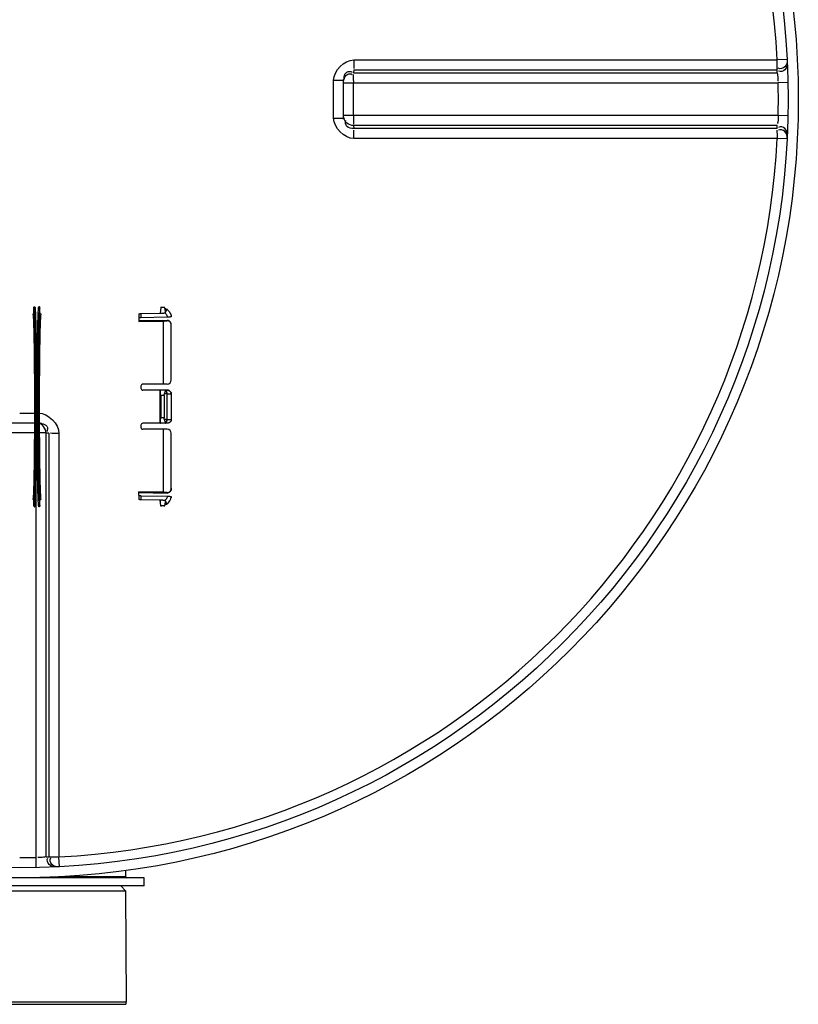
# Model space of a CAD drawing. Header units: millimetres. Extents: x 0 to 297, y 0 to 210.
# Tile 62 of 256: x 146.85 to 149.55, y 89 to 92.41. Entities that reach past the tile are written whole.
import ezdxf

# ---------------------------------------------------------------- set-up
doc = ezdxf.new("R2010")
doc.units = ezdxf.units.MM
doc.header["$LTSCALE"] = 16.335
doc.layers.get('0').update_dxf_attribs({"linetype": 'CONTINUOUS'})
for name, color, linetype in [('01_GLOBAL', 7, 'CONTINUOUS'), ('AXES_REF', 7, 'CONTINUOUS'), ('INTFCLR_144815', 7, 'CONTINUOUS')]:
    doc.layers.add(name, color=color, linetype=linetype)

msp = doc.modelspace()

# ---------------------------------------------------------------- linework, layer by layer
at = {"color": 9, "linetype": 'Continuous'}
for p, q in [((148.0114, 92.2704), (149.4772, 92.2704)), ((149.5112, 92.2722), (149.4772, 92.2704)), ((148.011, 92.2356), (148.0101, 92.2258)), ((148.0101, 92.2258), (149.4769, 92.2258)), ((148.011, 92.2356), (149.4764, 92.2356)), ((147.9413, 92.1998), (147.976, 92.1998)), ((147.9413, 92.0691), (147.9413, 92.1998)), ((147.976, 92.1911), (149.4801, 92.1911)), ((148.0098, 92.0779), (148.0098, 92.1911)), ((149.5142, 92.1918), (149.4801, 92.1911)), ((149.4801, 92.0779), (147.976, 92.0779)), ((149.5142, 92.0771), (149.4801, 92.0779)), ((147.9413, 92.0691), (147.976, 92.0691)), ((148.0101, 92.0431), (148.011, 92.0333)), ((149.4769, 92.0431), (148.0101, 92.0431)), ((149.4764, 92.0333), (148.011, 92.0333)), ((149.4772, 91.9985), (148.0114, 91.9985)), ((149.5112, 91.9968), (149.4772, 91.9985)), ((146.8548, 91.0479), (146.9202, 91.0479)), ((146.9202, 91.0479), (146.9202, 91.0133)), ((146.9114, 89.5092), (146.9114, 91.0133)), ((146.9114, 90.9795), (146.7982, 90.9795)), ((146.9461, 89.5124), (146.9461, 90.9791)), ((146.956, 90.9783), (146.9461, 90.9791)), ((146.956, 90.9783), (146.956, 89.5129)), ((146.9907, 90.9779), (146.9907, 89.5121)), ((146.9122, 89.4751), (146.9114, 89.5092)), ((146.9925, 89.478), (146.9907, 89.5121)), ((147.2223, 89.443), (146.9896, 89.443))]:
    msp.add_line(p, q, dxfattribs=at)
at = {"color": 7, "linetype": 'Continuous'}
for p, q in [((147.976, 92.1998), (147.9761, 92.203)), ((147.976, 92.0691), (147.976, 92.1998)), ((147.9761, 92.0659), (147.976, 92.0691)), ((146.9202, 91.0133), (146.7894, 91.0133)), ((146.9202, 91.0133), (146.9233, 91.0132)), ((147.2223, 89.443), (147.2223, 89.4646)), ((147.2853, 89.4395), (146.4243, 89.4395)), ((147.2853, 89.4115), (147.2853, 89.4395)), ((147.2853, 89.4115), (146.4243, 89.4115)), ((147.2223, 89.394), (146.4873, 89.394)), ((147.2223, 89.394), (147.2048, 89.4115)), ((147.2241, 89.009), (147.2223, 89.394)), ((147.2241, 89.009), (146.4856, 89.009))]:
    msp.add_line(p, q, dxfattribs=at)
msp.add_circle((146.8548, 92.1345), 2.66, dxfattribs=at)
at = {"color": 9, "linetype": 'Continuous'}
for centre, radius, start, end in [((146.8548, 92.1345), 2.6259, 2.9675, 87.0325), ((146.855, 92.0997), 2.6249, 2.7532, 2.9681), ((148.0244, 92.199), 0.0484, 170.4308, 175.2438), ((148.0214, 92.189), 0.0464, 160.6378, 166.2592), ((148.0282, 92.1984), 0.0523, 166.5767, 170.4711), ((148.0202, 92.1895), 0.0451, 154.861, 160.6753), ((151.4479, 92.1908), 3.4381, 179.8698, 179.9962), ((146.8563, 92.1345), 2.6244, 358.7642, 1.2358), ((151.4536, 92.0781), 3.4438, 180.0039, 180.1321), ((146.855, 92.1692), 2.6249, 357.0319, 357.2468), ((146.8548, 92.1345), 2.6259, 272.9675, 357.0325), ((146.9193, 90.9649), 0.0484, 80.4308, 85.2438), ((146.9187, 90.961), 0.0523, 76.5767, 80.4711), ((146.9239, 89.7967), 1.1828, 90.2015, 90.435), ((146.8201, 92.1337), 2.6244, 272.7532, 272.9681)]:
    msp.add_arc(centre, radius, start, end, dxfattribs=at)
at = {"color": 7, "linetype": 'Continuous'}
msp.add_arc((147.2258, 89.443), 0.0035, 180, 270, dxfattribs=at)
at = {"color": 9, "linetype": 'Continuous'}
for points in [[(147.9413, 92.1998), (147.9414, 92.233), (147.9782, 92.2704), (148.0114, 92.2704)], [(148.0114, 91.9985), (147.9782, 91.9985), (147.9413, 92.036), (147.9413, 92.0691)], [(148.0101, 92.0431), (147.9964, 92.0431), (147.9739, 92.057), (147.9789, 92.0698)], [(146.9202, 91.0479), (146.9533, 91.0479), (146.9907, 91.011), (146.9907, 90.9779)], [(146.9461, 90.9791), (146.9461, 90.9928), (146.9322, 91.0154), (146.9195, 91.0104)], [(146.9114, 89.5092), (146.8925, 89.5088), (146.8737, 89.5084), (146.8548, 89.5089)]]:
    msp.add_open_spline(points, degree=3, dxfattribs=at)
for points, knots in [([(148.0114, 92.2704), (148.0114, 92.2626), (148.0117, 92.2607), (148.0111, 92.2393), (148.011, 92.2412)], [0, 0, 0, 0, 0.80408, 1, 1, 1, 1]), ([(149.4764, 92.2356), (149.4771, 92.239), (149.4768, 92.2495), (149.4772, 92.2599), (149.4771, 92.2669)], [0, 0, 0, 0, 0.325359, 1, 1, 1, 1]), ([(149.5112, 92.2722), (149.5117, 92.2631), (149.5093, 92.2441), (149.487, 92.2375), (149.4806, 92.2418)], [0, 0, 0, 0, 0.541371, 1, 1, 1, 1]), ([(149.5117, 92.2622), (149.5122, 92.2532), (149.5097, 92.2343), (149.4875, 92.2276), (149.4811, 92.2319)], [0, 0, 0, 0, 0.541188, 1, 1, 1, 1]), ([(147.9773, 92.2105), (147.9789, 92.2171), (147.983, 92.232), (148.0002, 92.2313), (148.0051, 92.2277)], [0, 0, 0, 0, 0.526549, 1, 1, 1, 1]), ([(147.9794, 92.2087), (147.9818, 92.2137), (147.9882, 92.2244), (148.0017, 92.2229), (148.0061, 92.2199)], [0, 0, 0, 0, 0.513072, 1, 1, 1, 1]), ([(148.0098, 92.1987), (148.0098, 92.2049), (148.0093, 92.2059), (148.0101, 92.2213), (148.0101, 92.2203)], [0, 0, 0, 0, 0.865557, 1, 1, 1, 1]), ([(149.4769, 92.2258), (149.4777, 92.223), (149.4788, 92.2134), (149.4793, 92.2038), (149.4793, 92.1971)], [0, 0, 0, 0, 0.303685, 1, 1, 1, 1]), ([(149.4801, 92.0779), (149.4798, 92.0702), (149.4807, 92.0685), (149.4776, 92.049), (149.4776, 92.0505)], [0, 0, 0, 0, 0.833231, 1, 1, 1, 1]), ([(148.011, 92.0333), (148.0028, 92.0333), (147.9855, 92.0342), (147.9803, 92.0547), (147.9842, 92.0602)], [0, 0, 0, 0, 0.54721, 1, 1, 1, 1]), ([(148.0098, 92.0702), (148.0098, 92.0639), (148.0093, 92.063), (148.0101, 92.0477), (148.0101, 92.0486)], [0, 0, 0, 0, 0.8666, 1, 1, 1, 1]), ([(148.0114, 91.9985), (148.0114, 92.0063), (148.0117, 92.0083), (148.0111, 92.0296), (148.011, 92.0277)], [0, 0, 0, 0, 0.804078, 1, 1, 1, 1]), ([(149.4772, 91.9985), (149.4772, 92.0063), (149.4779, 92.0083), (149.4766, 92.0296), (149.4765, 92.0277)], [0, 0, 0, 0, 0.803532, 1, 1, 1, 1]), ([(149.5112, 91.9968), (149.5117, 92.0058), (149.5093, 92.0248), (149.487, 92.0314), (149.4807, 92.0271)], [0, 0, 0, 0, 0.541905, 1, 1, 1, 1]), ([(149.5117, 92.0067), (149.5122, 92.0158), (149.5097, 92.0347), (149.4875, 92.0413), (149.4811, 92.037)], [0, 0, 0, 0, 0.541188, 1, 1, 1, 1]), ([(146.9309, 91.0119), (146.9375, 91.0104), (146.9524, 91.0063), (146.9516, 90.9891), (146.948, 90.9842)], [0, 0, 0, 0, 0.526549, 1, 1, 1, 1]), ([(146.9461, 90.9791), (146.9433, 90.9794), (146.9345, 90.9793), (146.9257, 90.9795), (146.9197, 90.9794)], [0, 0, 0, 0, 0.323299, 1, 1, 1, 1]), ([(146.9907, 90.9779), (146.9829, 90.9779), (146.981, 90.9776), (146.9597, 90.9782), (146.9616, 90.9782)], [0, 0, 0, 0, 0.80408, 1, 1, 1, 1]), ([(146.9461, 89.5124), (146.9433, 89.5115), (146.9337, 89.5104), (146.9241, 89.5099), (146.9174, 89.51)], [0, 0, 0, 0, 0.303685, 1, 1, 1, 1]), ([(146.9825, 89.4775), (146.9735, 89.4771), (146.9546, 89.4796), (146.948, 89.5018), (146.9523, 89.5082)], [0, 0, 0, 0, 0.541188, 1, 1, 1, 1]), ([(146.956, 89.5129), (146.9593, 89.5122), (146.9698, 89.5125), (146.9802, 89.5121), (146.9873, 89.5122)], [0, 0, 0, 0, 0.325359, 1, 1, 1, 1]), ([(146.9925, 89.478), (146.9835, 89.4776), (146.9645, 89.4799), (146.9579, 89.5023), (146.9622, 89.5086)], [0, 0, 0, 0, 0.541905, 1, 1, 1, 1])]:
    msp.add_open_spline(points, degree=3, knots=knots, dxfattribs=at)
at = {"layer": '01_GLOBAL', "color": 7, "linetype": 'Continuous'}
msp.add_circle((146.8548, 92.1345), 2.695, dxfattribs=at)
at = {"layer": 'AXES_REF', "color": 7, "linetype": 'Continuous'}
for p in [(147.2223, 89.009), (146.4873, 89.002)]:
    msp.add_line(p, (147.2223, 89.002), dxfattribs=at)
at = {"layer": 'INTFCLR_144815', "color": 6, "linetype": 'Continuous'}
for p, q in [((146.9036, 91.3944), (146.9036, 91.4129)), ((146.9246, 91.3949), (146.9246, 91.4129)), ((147.3428, 91.4139), (147.3415, 91.3936)), ((147.3415, 91.3986), (147.3415, 91.3936)), ((147.3428, 91.4161), (147.3428, 91.4139)), ((147.3547, 91.4161), (147.3547, 91.4139)), ((147.2676, 91.3767), (147.2676, 91.3649)), ((147.2676, 91.3671), (147.3653, 91.369)), ((147.3653, 91.369), (147.2676, 91.3671)), ((147.2676, 91.3649), (147.3516, 91.3666)), ((147.2746, 91.3924), (147.3415, 91.3936)), ((147.3658, 91.3798), (147.2746, 91.3782)), ((147.3516, 91.3666), (147.3516, 91.1484)), ((147.3796, 91.3853), (147.3796, 91.3823)), ((147.3796, 91.1624), (147.3796, 91.3524)), ((147.2746, 91.1414), (147.2746, 91.1344)), ((147.3656, 91.1484), (147.2816, 91.1484)), ((147.3582, 91.1274), (147.2816, 91.1274)), ((147.3415, 91.0133), (147.3415, 91.1273)), ((147.3601, 91.1273), (147.3415, 91.1273)), ((147.3582, 91.1274), (147.3595, 91.1274)), ((147.3601, 91.1273), (147.3588, 91.1274)), ((147.3596, 91.1268), (147.3596, 91.1267)), ((147.3596, 91.1265), (147.3596, 91.1264)), ((147.3428, 91.1086), (147.3428, 91.0319)), ((147.3547, 91.1087), (147.3547, 91.0319)), ((147.3796, 91.1137), (147.3796, 91.0269)), ((147.2746, 91.0061), (147.2746, 90.9991)), ((147.3582, 91.0131), (147.2816, 91.0131)), ((147.3656, 90.9921), (147.2816, 90.9921)), ((147.3601, 91.0132), (147.3415, 91.0133)), ((147.3516, 90.9921), (147.3516, 90.774)), ((147.3582, 91.0131), (147.3595, 91.0132)), ((147.3601, 91.0132), (147.3588, 91.0131)), ((147.3596, 91.0141), (147.3596, 91.014)), ((147.3596, 91.0138), (147.3597, 91.0136)), ((147.3796, 90.7881), (147.3796, 90.9781)), ((147.2676, 90.7638), (147.2676, 90.7756)), ((147.3516, 90.774), (147.2676, 90.7756)), ((147.3653, 90.7715), (147.2676, 90.7734)), ((147.2676, 90.7734), (147.3653, 90.7715)), ((147.2746, 90.7623), (147.3658, 90.7607)), ((147.3415, 90.7469), (147.2746, 90.7481)), ((147.3415, 90.7469), (147.3415, 90.7419)), ((147.3428, 90.7266), (147.3415, 90.7469)), ((147.3796, 90.7583), (147.3796, 90.7553)), ((146.9036, 90.7276), (146.9036, 90.7461)), ((146.9246, 90.7276), (146.9246, 90.7456)), ((147.3428, 90.7266), (147.3428, 90.7245)), ((147.3547, 90.7266), (147.3547, 90.7245))]:
    msp.add_line(p, q, dxfattribs=at)
at = {"layer": 'INTFCLR_144815', "color": 9, "linetype": 'Continuous'}
for p, q in [((147.3547, 91.4139), (147.3428, 91.4139)), ((147.356, 91.4123), (147.3645, 91.4065)), ((147.3645, 91.4065), (147.359, 91.3985)), ((147.3645, 91.4094), (147.3645, 91.4065)), ((147.2676, 91.391), (147.2676, 91.3767)), ((147.2746, 91.3924), (147.2746, 91.3782)), ((147.3653, 91.369), (147.3653, 91.3675)), ((147.3796, 91.353), (147.3796, 91.3524)), ((147.3658, 91.1274), (147.3582, 91.1274)), ((147.3547, 91.1087), (147.3428, 91.1086)), ((147.3645, 91.1149), (147.3561, 91.1149)), ((147.3645, 91.1149), (147.3645, 91.0256)), ((146.9093, 91.0703), (146.9058, 91.0703)), ((146.9131, 91.0703), (146.9096, 91.0703)), ((147.3547, 91.0319), (147.3428, 91.0319)), ((147.3645, 91.0256), (147.3561, 91.0256)), ((147.3658, 91.0131), (147.3582, 91.0131)), ((147.3796, 90.7881), (147.3796, 90.7876)), ((147.2676, 90.7638), (147.2676, 90.7495)), ((147.2746, 90.7623), (147.2746, 90.7481)), ((147.3653, 90.7731), (147.3653, 90.7715)), ((147.3547, 90.7266), (147.3428, 90.7266)), ((147.3645, 90.734), (147.356, 90.7283)), ((147.359, 90.7421), (147.3645, 90.734)), ((147.3645, 90.7311), (147.3645, 90.734))]:
    msp.add_line(p, q, dxfattribs=at)
at = {"layer": 'INTFCLR_144815', "color": 6, "linetype": 'Continuous'}
for points in [[(147.3596, 91.1265), (147.3596, 91.1266), (147.3596, 91.1267), (147.3597, 91.1269)], [(147.3597, 91.127), (147.3597, 91.1271), (147.3597, 91.1271), (147.3597, 91.1271), (147.3597, 91.1272), (147.3598, 91.1272), (147.3598, 91.1272), (147.3598, 91.1272), (147.3598, 91.1273), (147.3598, 91.1273), (147.3599, 91.1273), (147.3599, 91.1273), (147.3599, 91.1273), (147.36, 91.1273), (147.36, 91.1273), (147.3601, 91.1273)], [(147.3597, 91.127), (147.3597, 91.127), (147.3597, 91.1269)], [(147.3596, 91.0138), (147.3596, 91.0139), (147.3596, 91.0139), (147.3596, 91.014)], [(147.3597, 91.0136), (147.3597, 91.0136), (147.3597, 91.0135)], [(147.3601, 91.0132), (147.36, 91.0132), (147.36, 91.0132), (147.3599, 91.0132), (147.3599, 91.0132), (147.3599, 91.0132), (147.3598, 91.0133), (147.3598, 91.0133), (147.3598, 91.0133), (147.3598, 91.0133), (147.3598, 91.0133), (147.3597, 91.0134), (147.3597, 91.0134), (147.3597, 91.0134), (147.3597, 91.0135), (147.3597, 91.0135)]]:
    msp.add_lwpolyline(points, dxfattribs=at)
for centre, radius, start, end in [((146.9281, 91.3949), 0.0035, 180.0385, 270.9713), ((147.1474, 94.5228), 3.1629, 273.7011, 273.9506), ((147.1547, 94.4149), 3.0547, 273.6967, 273.955), ((147.3656, 91.1624), 0.014, 270, 360), ((147.2816, 91.1414), 0.007, 90, 180), ((147.2816, 91.1344), 0.007, 180, 270), ((147.2816, 91.0061), 0.007, 90, 180), ((147.2816, 90.9991), 0.007, 180, 270), ((147.3656, 90.9781), 0.014, 0, 90), ((146.9281, 90.7456), 0.0035, 89.027, 179.9632), ((147.1474, 87.6177), 3.1628, 86.0494, 86.2989), ((147.1547, 87.7256), 3.0547, 86.045, 86.3033)]:
    msp.add_arc(centre, radius, start, end, dxfattribs=at)
at = {"layer": 'INTFCLR_144815', "color": 9, "linetype": 'Continuous'}
msp.add_arc((147.3449, 90.7631), 0.0351, 304.0767, 352.0917, dxfattribs=at)
at = {"layer": 'INTFCLR_144815', "color": 6, "linetype": 'Continuous'}
for points, knots in [([(146.9036, 91.3944), (146.9036, 91.394), (146.9035, 91.3933), (146.9029, 91.3922), (146.9018, 91.3912), (146.9007, 91.3909), (146.9002, 91.3909)], [0, 0, 0, 0, 0.196479, 0.405658, 0.697597, 1, 1, 1, 1]), ([(146.9036, 91.4129), (146.9036, 91.4133), (146.9037, 91.414), (146.9042, 91.4151), (146.9053, 91.4161), (146.9064, 91.4164), (146.9071, 91.4164)], [0, 0, 0, 0, 0.198197, 0.394348, 0.626319, 1, 1, 1, 1]), ([(146.9246, 91.4129), (146.9246, 91.4133), (146.9245, 91.414), (146.924, 91.4151), (146.9229, 91.4161), (146.9218, 91.4164), (146.9211, 91.4164)], [0, 0, 0, 0, 0.198526, 0.394909, 0.626594, 1, 1, 1, 1]), ([(147.3415, 91.3936), (147.3422, 91.3937), (147.3436, 91.3938), (147.3458, 91.394), (147.3482, 91.3942), (147.3509, 91.3944), (147.3539, 91.3945), (147.356, 91.3946), (147.3571, 91.3947)], [0, 0, 0, 0, 0.12978, 0.268229, 0.420246, 0.591663, 0.784149, 1, 1, 1, 1]), ([(147.356, 91.4123), (147.3565, 91.4118), (147.3572, 91.4109), (147.3578, 91.4094), (147.3582, 91.4082), (147.3585, 91.4068), (147.3587, 91.4053), (147.3589, 91.4037), (147.359, 91.402), (147.3591, 91.4002), (147.3591, 91.399), (147.359, 91.3985)], [0, 0, 0, 0, 0.14708, 0.229403, 0.318962, 0.416274, 0.521602, 0.634277, 0.75369, 0.877505, 1, 1, 1, 1]), ([(147.359, 91.3985), (147.3591, 91.399), (147.3591, 91.4002), (147.359, 91.4019), (147.3589, 91.4036), (147.3588, 91.4053), (147.3585, 91.4068), (147.3582, 91.4082), (147.3578, 91.4094), (147.3572, 91.4108), (147.3566, 91.4118), (147.356, 91.4123)], [0, 0, 0, 0, 0.118967, 0.241785, 0.360938, 0.474219, 0.580337, 0.678619, 0.769065, 0.8518, 1, 1, 1, 1]), ([(147.359, 91.3985), (147.359, 91.3981), (147.3589, 91.3972), (147.3588, 91.3957), (147.3578, 91.3947), (147.3571, 91.3947)], [0, 0, 0, 0, 0.259558, 0.564233, 1, 1, 1, 1]), ([(147.3571, 91.3947), (147.3575, 91.3947), (147.3584, 91.395), (147.3589, 91.3966), (147.359, 91.3977), (147.359, 91.3985)], [0, 0, 0, 0, 0.240892, 0.538588, 1, 1, 1, 1]), ([(147.2676, 91.391), (147.2676, 91.3914), (147.2686, 91.3917), (147.2697, 91.392), (147.2712, 91.3922), (147.2728, 91.3924), (147.274, 91.3924), (147.2746, 91.3924)], [0, 0, 0, 0, 0.162204, 0.321152, 0.52262, 0.754069, 1, 1, 1, 1]), ([(147.2746, 91.3782), (147.274, 91.3782), (147.2728, 91.3781), (147.2712, 91.378), (147.2697, 91.3778), (147.2686, 91.3775), (147.2676, 91.3771), (147.2676, 91.3767)], [0, 0, 0, 0, 0.245523, 0.476015, 0.676786, 0.835535, 1, 1, 1, 1]), ([(147.3796, 91.353), (147.3796, 91.3534), (147.3796, 91.3543), (147.3794, 91.3556), (147.3792, 91.357), (147.3788, 91.3584), (147.3782, 91.3599), (147.3776, 91.3612), (147.3767, 91.3627), (147.3756, 91.3641), (147.3745, 91.3653), (147.3732, 91.3664), (147.3719, 91.3673), (147.3703, 91.3681), (147.3687, 91.3686), (147.3671, 91.369), (147.366, 91.369), (147.3653, 91.369)], [0, 0, 0, 0, 0.060584, 0.113906, 0.160978, 0.242612, 0.287197, 0.367079, 0.430508, 0.498674, 0.586845, 0.632513, 0.714984, 0.789719, 0.858372, 0.920477, 1, 1, 1, 1]), ([(147.3796, 91.3524), (147.3796, 91.3528), (147.3796, 91.3537), (147.3794, 91.355), (147.3792, 91.3563), (147.3789, 91.3575), (147.3785, 91.3585), (147.3779, 91.3598), (147.3772, 91.3612), (147.3762, 91.3626), (147.3752, 91.3636), (147.3742, 91.3646), (147.3732, 91.3654), (147.372, 91.366), (147.371, 91.3665), (147.3699, 91.3669), (147.3689, 91.3672), (147.3673, 91.3675), (147.3661, 91.3675), (147.3653, 91.3675)], [0, 0, 0, 0, 0.0574, 0.113935, 0.168768, 0.221256, 0.27098, 0.317679, 0.401399, 0.472708, 0.533192, 0.584766, 0.649764, 0.704604, 0.753576, 0.800044, 0.846923, 0.897439, 1, 1, 1, 1]), ([(147.3796, 91.3823), (147.3796, 91.3817), (147.3781, 91.3813), (147.3765, 91.3808), (147.3747, 91.3805), (147.3731, 91.3803), (147.3718, 91.3802), (147.3703, 91.38), (147.3689, 91.3799), (147.3673, 91.3799), (147.3663, 91.3798), (147.3658, 91.3798)], [0, 0, 0, 0, 0.116414, 0.23685, 0.393417, 0.482971, 0.578652, 0.679418, 0.784012, 0.891264, 1, 1, 1, 1]), ([(147.3428, 91.1086), (147.3428, 91.1093), (147.3428, 91.1107), (147.3427, 91.1128), (147.3427, 91.1148), (147.3426, 91.1167), (147.3426, 91.1185), (147.3425, 91.1202), (147.3424, 91.1217), (147.3423, 91.1231), (147.3422, 91.1246), (147.3419, 91.1258), (147.3419, 91.1271), (147.3415, 91.1273)], [0, 0, 0, 0, 0.112813, 0.223202, 0.329895, 0.431941, 0.528256, 0.617788, 0.699546, 0.77285, 0.836881, 0.93457, 1, 1, 1, 1]), ([(147.3561, 91.1149), (147.3564, 91.1155), (147.3568, 91.1166), (147.3574, 91.1182), (147.358, 91.1198), (147.3584, 91.1212), (147.3588, 91.1228), (147.3592, 91.1245), (147.3594, 91.1258), (147.3596, 91.1264)], [0, 0, 0, 0, 0.152914, 0.29887, 0.436381, 0.564154, 0.674685, 0.830174, 1, 1, 1, 1]), ([(147.3796, 91.1137), (147.3796, 91.1142), (147.3795, 91.1152), (147.3793, 91.1168), (147.3789, 91.1183), (147.3783, 91.1197), (147.3775, 91.121), (147.3766, 91.1223), (147.3756, 91.1234), (147.3744, 91.1245), (147.3732, 91.1253), (147.3718, 91.1261), (147.3704, 91.1267), (147.3689, 91.1271), (147.3674, 91.1273), (147.3663, 91.1274), (147.3658, 91.1274)], [0, 0, 0, 0, 0.07197, 0.143873, 0.215652, 0.287247, 0.358702, 0.43002, 0.501311, 0.572477, 0.643609, 0.714724, 0.785914, 0.857153, 0.928495, 1, 1, 1, 1]), ([(147.3658, 91.1274), (147.3663, 91.1274), (147.3674, 91.1273), (147.3689, 91.1271), (147.3704, 91.1267), (147.3718, 91.1261), (147.3732, 91.1253), (147.3744, 91.1245), (147.3756, 91.1234), (147.3766, 91.1223), (147.3775, 91.121), (147.3783, 91.1197), (147.3789, 91.1182), (147.3793, 91.1168), (147.3795, 91.1152), (147.3796, 91.1142), (147.3796, 91.1137)], [0, 0, 0, 0, 0.071734, 0.143316, 0.214699, 0.285905, 0.356993, 0.428093, 0.499205, 0.570416, 0.641648, 0.71305, 0.784613, 0.856317, 0.928109, 1, 1, 1, 1]), ([(147.3547, 91.1087), (147.3547, 91.1091), (147.3547, 91.1099), (147.3549, 91.1112), (147.3552, 91.1124), (147.3556, 91.1137), (147.3559, 91.1145), (147.3561, 91.1149)], [0, 0, 0, 0, 0.194297, 0.389447, 0.586654, 0.788497, 1, 1, 1, 1]), ([(147.3415, 91.0133), (147.3419, 91.0134), (147.3419, 91.0147), (147.3422, 91.016), (147.3423, 91.0175), (147.3424, 91.0188), (147.3425, 91.0204), (147.3426, 91.022), (147.3426, 91.0238), (147.3427, 91.0257), (147.3427, 91.0277), (147.3428, 91.0298), (147.3428, 91.0312), (147.3428, 91.0319)], [0, 0, 0, 0, 0.065297, 0.162826, 0.226847, 0.300065, 0.381883, 0.471414, 0.567814, 0.669921, 0.776716, 0.887171, 1, 1, 1, 1]), ([(147.3561, 91.0256), (147.3559, 91.026), (147.3556, 91.0269), (147.3552, 91.0281), (147.3549, 91.0294), (147.3547, 91.0306), (147.3547, 91.0315), (147.3547, 91.0319)], [0, 0, 0, 0, 0.211633, 0.415634, 0.613623, 0.808115, 1, 1, 1, 1]), ([(147.3596, 91.0141), (147.3595, 91.0146), (147.3593, 91.0155), (147.3589, 91.0172), (147.3585, 91.019), (147.358, 91.0208), (147.3574, 91.0224), (147.3568, 91.024), (147.3564, 91.0251), (147.3561, 91.0256)], [0, 0, 0, 0, 0.116539, 0.240625, 0.439132, 0.566345, 0.702868, 0.847823, 1, 1, 1, 1]), ([(147.3796, 91.0269), (147.3796, 91.0264), (147.3795, 91.0253), (147.3793, 91.0238), (147.3789, 91.0223), (147.3783, 91.0209), (147.3775, 91.0195), (147.3766, 91.0182), (147.3756, 91.0171), (147.3744, 91.0161), (147.3732, 91.0152), (147.3718, 91.0145), (147.3704, 91.0139), (147.3689, 91.0134), (147.3674, 91.0132), (147.3663, 91.0131), (147.3658, 91.0131)], [0, 0, 0, 0, 0.07197, 0.143873, 0.215652, 0.287247, 0.358702, 0.43002, 0.501311, 0.572477, 0.643609, 0.714724, 0.785914, 0.857153, 0.928495, 1, 1, 1, 1]), ([(147.3653, 90.7731), (147.3658, 90.773), (147.3668, 90.773), (147.3681, 90.7732), (147.3692, 90.7734), (147.3703, 90.7737), (147.3713, 90.7741), (147.3724, 90.7747), (147.3736, 90.7754), (147.3747, 90.7763), (147.3757, 90.7774), (147.3767, 90.7786), (147.3776, 90.7801), (147.3784, 90.7817), (147.3789, 90.7831), (147.3792, 90.7843), (147.3794, 90.7855), (147.3796, 90.7868), (147.3796, 90.7877), (147.3796, 90.7881)], [0, 0, 0, 0, 0.065084, 0.119969, 0.168929, 0.215359, 0.2623, 0.312803, 0.37049, 0.440014, 0.495872, 0.561594, 0.639036, 0.729215, 0.778962, 0.831389, 0.886179, 0.942664, 1, 1, 1, 1]), ([(147.3796, 90.7876), (147.3796, 90.7871), (147.3796, 90.7862), (147.3794, 90.7847), (147.3791, 90.7833), (147.3787, 90.7819), (147.3781, 90.7805), (147.3775, 90.7792), (147.3768, 90.778), (147.3761, 90.777), (147.3751, 90.7759), (147.3739, 90.7747), (147.3726, 90.7737), (147.3713, 90.773), (147.3701, 90.7724), (147.3689, 90.772), (147.3672, 90.7716), (147.3661, 90.7715), (147.3653, 90.7715)], [0, 0, 0, 0, 0.059155, 0.119768, 0.181361, 0.243362, 0.305044, 0.365598, 0.424084, 0.478578, 0.527602, 0.611793, 0.681941, 0.741438, 0.792342, 0.855118, 0.905559, 1, 1, 1, 1]), ([(146.9036, 90.7461), (146.9036, 90.7465), (146.9035, 90.7472), (146.9029, 90.7484), (146.9018, 90.7493), (146.9007, 90.7496), (146.9002, 90.7496)], [0, 0, 0, 0, 0.196479, 0.405658, 0.697597, 1, 1, 1, 1]), ([(147.2676, 90.7638), (147.2676, 90.7634), (147.2686, 90.7631), (147.2698, 90.7628), (147.2712, 90.7625), (147.2728, 90.7624), (147.274, 90.7623), (147.2746, 90.7623)], [0, 0, 0, 0, 0.164479, 0.323455, 0.524464, 0.755097, 1, 1, 1, 1]), ([(147.2746, 90.7481), (147.274, 90.7481), (147.2728, 90.7482), (147.2712, 90.7483), (147.2697, 90.7485), (147.2686, 90.7488), (147.2676, 90.7492), (147.2676, 90.7495)], [0, 0, 0, 0, 0.246522, 0.477823, 0.67907, 0.837815, 1, 1, 1, 1]), ([(147.3571, 90.7458), (147.3558, 90.7459), (147.3534, 90.746), (147.3499, 90.7462), (147.3468, 90.7464), (147.344, 90.7466), (147.3423, 90.7468), (147.3415, 90.7469)], [0, 0, 0, 0, 0.250846, 0.473616, 0.671694, 0.847279, 1, 1, 1, 1]), ([(147.3658, 90.7607), (147.3663, 90.7607), (147.3674, 90.7607), (147.3689, 90.7606), (147.3704, 90.7605), (147.3718, 90.7604), (147.3731, 90.7602), (147.3744, 90.76), (147.3759, 90.7598), (147.3774, 90.7594), (147.3796, 90.7591), (147.3796, 90.7583)], [0, 0, 0, 0, 0.109251, 0.21702, 0.321963, 0.422868, 0.518611, 0.608208, 0.69057, 0.829833, 1, 1, 1, 1]), ([(146.9036, 90.7276), (146.9036, 90.7272), (146.9037, 90.7265), (146.9042, 90.7255), (146.9053, 90.7244), (146.9064, 90.7241), (146.9071, 90.7241)], [0, 0, 0, 0, 0.198197, 0.394348, 0.62632, 1, 1, 1, 1]), ([(146.9246, 90.7276), (146.9246, 90.7272), (146.9245, 90.7265), (146.924, 90.7255), (146.9229, 90.7244), (146.9218, 90.7241), (146.9211, 90.7241)], [0, 0, 0, 0, 0.198526, 0.394909, 0.626593, 1, 1, 1, 1]), ([(147.359, 90.7421), (147.3591, 90.7415), (147.3591, 90.7403), (147.359, 90.7386), (147.3589, 90.7369), (147.3588, 90.7353), (147.3585, 90.7338), (147.3582, 90.7324), (147.3578, 90.7311), (147.3572, 90.7297), (147.3566, 90.7288), (147.356, 90.7283)], [0, 0, 0, 0, 0.118967, 0.241785, 0.360938, 0.474219, 0.580337, 0.678619, 0.769065, 0.8518, 1, 1, 1, 1]), ([(147.356, 90.7283), (147.3565, 90.7287), (147.3572, 90.7297), (147.3578, 90.7311), (147.3582, 90.7323), (147.3585, 90.7337), (147.3587, 90.7352), (147.3589, 90.7368), (147.359, 90.7385), (147.3591, 90.7403), (147.3591, 90.7415), (147.359, 90.7421)], [0, 0, 0, 0, 0.14708, 0.229403, 0.318962, 0.416274, 0.521602, 0.634277, 0.75369, 0.877505, 1, 1, 1, 1]), ([(147.3571, 90.7458), (147.3575, 90.7458), (147.3584, 90.7455), (147.3589, 90.7439), (147.359, 90.7428), (147.359, 90.7421)], [0, 0, 0, 0, 0.240892, 0.538588, 1, 1, 1, 1]), ([(147.359, 90.7421), (147.359, 90.7425), (147.3589, 90.7433), (147.3588, 90.7448), (147.3578, 90.7458), (147.3571, 90.7458)], [0, 0, 0, 0, 0.259558, 0.564233, 1, 1, 1, 1])]:
    msp.add_open_spline(points, degree=3, knots=knots, dxfattribs=at)
at = {"layer": 'INTFCLR_144815', "color": 9, "linetype": 'Continuous'}
for points, knots in [([(146.9036, 91.4129), (146.9038, 91.4129), (146.904, 91.4123), (146.9042, 91.4113), (146.9045, 91.4094), (146.9048, 91.4066), (146.905, 91.4031), (146.9055, 91.3967), (146.9059, 91.3868), (146.9064, 91.3726), (146.9069, 91.3554), (146.9074, 91.3355), (146.9078, 91.3129), (146.9082, 91.2881), (146.9086, 91.261), (146.9089, 91.2322), (146.9091, 91.2017), (146.9093, 91.17), (146.9095, 91.1373), (146.9096, 91.104), (146.9096, 91.0815), (146.9096, 91.0703)], [0, 0, 0, 0, 0.001259, 0.00434, 0.010012, 0.018078, 0.028526, 0.041336, 0.073919, 0.115517, 0.165729, 0.224069, 0.289968, 0.362786, 0.441812, 0.526279, 0.615361, 0.708192, 0.803867, 0.901453, 1, 1, 1, 1]), ([(146.9093, 91.0703), (146.9093, 91.0809), (146.9092, 91.1021), (146.9092, 91.1337), (146.909, 91.1646), (146.9088, 91.1946), (146.9086, 91.2234), (146.9083, 91.2507), (146.908, 91.2763), (146.9076, 91.2998), (146.9072, 91.3211), (146.9068, 91.34), (146.9063, 91.3562), (146.9058, 91.3696), (146.9053, 91.379), (146.905, 91.3851), (146.9047, 91.3885), (146.9044, 91.391), (146.9042, 91.3929), (146.904, 91.3938), (146.9037, 91.3944), (146.9036, 91.3944)], [0, 0, 0, 0, 0.098555, 0.196149, 0.291831, 0.384668, 0.473757, 0.558228, 0.637258, 0.710077, 0.775977, 0.834315, 0.884525, 0.926118, 0.958694, 0.9715, 0.981944, 0.990005, 0.995671, 0.998743, 1, 1, 1, 1]), ([(146.9071, 91.4164), (146.9073, 91.4164), (146.9075, 91.4158), (146.9077, 91.4148), (146.908, 91.4128), (146.9083, 91.4101), (146.9085, 91.4065), (146.9089, 91.4), (146.9094, 91.39), (146.9099, 91.3756), (146.9104, 91.3583), (146.9109, 91.3382), (146.9113, 91.3154), (146.9117, 91.2903), (146.9121, 91.263), (146.9124, 91.2338), (146.9126, 91.2031), (146.9128, 91.171), (146.913, 91.138), (146.9131, 91.1043), (146.9131, 91.0816), (146.9131, 91.0703)], [0, 0, 0, 0, 0.001256, 0.004331, 0.010002, 0.018066, 0.028514, 0.041324, 0.073906, 0.115504, 0.165717, 0.224057, 0.289957, 0.362776, 0.441804, 0.526271, 0.615355, 0.708188, 0.803864, 0.901452, 1, 1, 1, 1]), ([(146.9211, 90.7241), (146.921, 90.7241), (146.9208, 90.7246), (146.9206, 90.7255), (146.9203, 90.7273), (146.92, 90.7299), (146.9197, 90.7334), (146.9193, 90.7397), (146.9188, 90.7496), (146.9183, 90.7639), (146.9178, 90.7811), (146.9173, 90.8012), (146.9169, 90.824), (146.9165, 90.8492), (146.9161, 90.8765), (146.9158, 90.9058), (146.9156, 90.9367), (146.9154, 90.9689), (146.9152, 91.0022), (146.9151, 91.036), (146.9151, 91.0703), (146.9151, 91.1045), (146.9152, 91.1384), (146.9154, 91.1716), (146.9156, 91.2038), (146.9158, 91.2347), (146.9161, 91.264), (146.9165, 91.2914), (146.9169, 91.3166), (146.9173, 91.3393), (146.9178, 91.3594), (146.9183, 91.3767), (146.9188, 91.3909), (146.9193, 91.4008), (146.9197, 91.4071), (146.92, 91.4106), (146.9203, 91.4132), (146.9206, 91.4151), (146.9208, 91.4159), (146.921, 91.4164), (146.9211, 91.4164)], [0, 0, 0, 0, 0.000532, 0.001788, 0.004429, 0.008281, 0.01334, 0.019596, 0.035639, 0.056257, 0.081248, 0.110367, 0.143328, 0.179806, 0.219441, 0.261843, 0.306593, 0.353251, 0.401356, 0.450433, 0.5, 0.549567, 0.598644, 0.646749, 0.693407, 0.738157, 0.780559, 0.820194, 0.856672, 0.889632, 0.918752, 0.943743, 0.964361, 0.980404, 0.98666, 0.991719, 0.995571, 0.998212, 0.999468, 1, 1, 1, 1]), ([(146.9246, 91.4129), (146.9245, 91.4129), (146.9243, 91.4125), (146.9241, 91.4116), (146.9238, 91.4097), (146.9235, 91.4072), (146.9232, 91.4037), (146.9228, 91.3975), (146.9223, 91.3876), (146.9218, 91.3736), (146.9213, 91.3565), (146.9208, 91.3366), (146.9204, 91.3141), (146.92, 91.2891), (146.9196, 91.262), (146.9193, 91.2331), (146.9191, 91.2025), (146.9189, 91.1706), (146.9187, 91.1377), (146.9186, 91.1041), (146.9186, 91.0703), (146.9186, 91.0364), (146.9187, 91.0028), (146.9189, 90.97), (146.9191, 90.9381), (146.9193, 90.9075), (146.9196, 90.8785), (146.92, 90.8514), (146.9204, 90.8265), (146.9208, 90.8039), (146.9213, 90.784), (146.9218, 90.767), (146.9223, 90.7529), (146.9228, 90.7431), (146.9232, 90.7369), (146.9235, 90.7334), (146.9238, 90.7308), (146.9241, 90.729), (146.9243, 90.7281), (146.9245, 90.7276), (146.9246, 90.7276)], [0, 0, 0, 0, 0.000533, 0.001793, 0.004434, 0.008287, 0.013346, 0.019602, 0.035646, 0.056263, 0.081254, 0.110373, 0.143334, 0.179811, 0.219445, 0.261846, 0.306596, 0.353253, 0.401357, 0.450434, 0.5, 0.549566, 0.598643, 0.646747, 0.693404, 0.738154, 0.780555, 0.820189, 0.856666, 0.889627, 0.918746, 0.943737, 0.964355, 0.980398, 0.986654, 0.991714, 0.995566, 0.998207, 0.999467, 1, 1, 1, 1]), ([(146.9246, 90.7456), (146.9245, 90.7457), (146.9243, 90.7461), (146.9241, 90.747), (146.9238, 90.7487), (146.9236, 90.7512), (146.9233, 90.7544), (146.9229, 90.7604), (146.9224, 90.7697), (146.922, 90.783), (146.9215, 90.7992), (146.921, 90.818), (146.9206, 90.8394), (146.9202, 90.863), (146.9199, 90.8886), (146.9196, 90.9161), (146.9194, 90.9451), (146.9192, 90.9753), (146.919, 91.0064), (146.919, 91.0382), (146.9189, 91.0703), (146.919, 91.1024), (146.919, 91.1341), (146.9192, 91.1653), (146.9194, 91.1955), (146.9196, 91.2244), (146.9199, 91.2519), (146.9202, 91.2776), (146.9206, 91.3012), (146.921, 91.3225), (146.9215, 91.3414), (146.922, 91.3575), (146.9224, 91.3709), (146.9229, 91.3802), (146.9233, 91.3861), (146.9236, 91.3894), (146.9238, 91.3918), (146.9241, 91.3936), (146.9243, 91.3944), (146.9245, 91.3949), (146.9246, 91.3949)], [0, 0, 0, 0, 0.000541, 0.001807, 0.004459, 0.00832, 0.013389, 0.019653, 0.035709, 0.056337, 0.081334, 0.110456, 0.143416, 0.17989, 0.219519, 0.261911, 0.306651, 0.353296, 0.401386, 0.450449, 0.5, 0.549551, 0.598614, 0.646704, 0.693349, 0.738089, 0.780481, 0.82011, 0.856584, 0.889544, 0.918666, 0.943663, 0.964291, 0.980347, 0.986611, 0.99168, 0.995541, 0.998193, 0.999459, 1, 1, 1, 1]), ([(147.3571, 91.3947), (147.3576, 91.3943), (147.3584, 91.3937), (147.3594, 91.3928), (147.361, 91.3912), (147.3624, 91.3893), (147.3636, 91.3872), (147.3643, 91.3858), (147.3648, 91.3844), (147.3653, 91.3829), (147.3655, 91.3817), (147.3657, 91.3806), (147.3658, 91.38), (147.3658, 91.3798)], [0, 0, 0, 0, 0.100061, 0.165846, 0.231631, 0.494773, 0.560559, 0.626344, 0.757915, 0.823701, 0.889486, 0.968858, 1, 1, 1, 1]), ([(147.3645, 91.4065), (147.3656, 91.4058), (147.3671, 91.4046), (147.369, 91.4029), (147.3718, 91.4002), (147.3741, 91.397), (147.376, 91.3937), (147.3771, 91.3913), (147.3781, 91.3889), (147.3788, 91.3864), (147.3793, 91.3844), (147.3795, 91.383), (147.3796, 91.3823)], [0, 0, 0, 0, 0.131466, 0.197739, 0.263741, 0.525492, 0.591589, 0.657638, 0.789416, 0.855496, 0.921181, 1, 1, 1, 1]), ([(146.9002, 91.3909), (146.9003, 91.3909), (146.9005, 91.3903), (146.9007, 91.3894), (146.901, 91.3876), (146.9013, 91.385), (146.9015, 91.3817), (146.9019, 91.3757), (146.9024, 91.3664), (146.9029, 91.3531), (146.9033, 91.3371), (146.9038, 91.3184), (146.9042, 91.2974), (146.9045, 91.2741), (146.9049, 91.2488), (146.9052, 91.2218), (146.9054, 91.1933), (146.9056, 91.1636), (146.9057, 91.133), (146.9058, 91.1018), (146.9058, 91.0808), (146.9058, 91.0703)], [0, 0, 0, 0, 0.00126, 0.004338, 0.010006, 0.018067, 0.028512, 0.041318, 0.073894, 0.115487, 0.165696, 0.224033, 0.289932, 0.362751, 0.44178, 0.52625, 0.615337, 0.708173, 0.803854, 0.901447, 1, 1, 1, 1]), ([(146.9282, 91.3914), (146.9281, 91.3914), (146.9278, 91.3909), (146.9276, 91.3901), (146.9274, 91.3884), (146.9271, 91.3859), (146.9269, 91.3827), (146.9265, 91.3768), (146.926, 91.3676), (146.9255, 91.3544), (146.925, 91.3384), (146.9246, 91.3198), (146.9242, 91.2987), (146.9238, 91.2753), (146.9235, 91.2499), (146.9232, 91.2228), (146.9229, 91.1941), (146.9227, 91.1642), (146.9226, 91.1334), (146.9225, 91.102), (146.9225, 91.0703), (146.9225, 91.0385), (146.9226, 91.0071), (146.9227, 90.9763), (146.9229, 90.9464), (146.9232, 90.9178), (146.9235, 90.8906), (146.9238, 90.8652), (146.9242, 90.8419), (146.9246, 90.8208), (146.925, 90.8021), (146.9255, 90.7861), (146.926, 90.7729), (146.9265, 90.7637), (146.9269, 90.7578), (146.9271, 90.7546), (146.9274, 90.7522), (146.9276, 90.7504), (146.9278, 90.7496), (146.9281, 90.7492), (146.9282, 90.7491)], [0, 0, 0, 0, 0.000543, 0.001812, 0.004464, 0.008327, 0.013395, 0.01966, 0.035716, 0.056344, 0.081341, 0.110463, 0.143422, 0.179896, 0.219524, 0.261916, 0.306654, 0.353298, 0.401388, 0.45045, 0.5, 0.54955, 0.598612, 0.646702, 0.693346, 0.738084, 0.780476, 0.820104, 0.856578, 0.889537, 0.918659, 0.943656, 0.964284, 0.98034, 0.986605, 0.991673, 0.995536, 0.998188, 0.999457, 1, 1, 1, 1]), ([(147.3596, 91.1264), (147.36, 91.1261), (147.3609, 91.1253), (147.362, 91.1238), (147.363, 91.1218), (147.3638, 91.1196), (147.3643, 91.1173), (147.3645, 91.1157), (147.3645, 91.1149)], [0, 0, 0, 0, 0.120339, 0.274719, 0.446013, 0.628802, 0.815896, 1, 1, 1, 1]), ([(147.3645, 91.1149), (147.3644, 91.1162), (147.3641, 91.1185), (147.3631, 91.1218), (147.3616, 91.1245), (147.3603, 91.1259), (147.3596, 91.1264)], [0, 0, 0, 0, 0.288565, 0.557416, 0.795998, 1, 1, 1, 1]), ([(147.3645, 91.1149), (147.3653, 91.1149), (147.3668, 91.1148), (147.3688, 91.1148), (147.3715, 91.1146), (147.3741, 91.1145), (147.3772, 91.1141), (147.3787, 91.114), (147.3796, 91.1137)], [0, 0, 0, 0, 0.162046, 0.298114, 0.388675, 0.694373, 0.813109, 1, 1, 1, 1]), ([(146.9058, 91.0703), (146.9058, 91.0597), (146.9058, 91.0387), (146.9057, 91.0075), (146.9056, 90.9769), (146.9054, 90.9472), (146.9052, 90.9188), (146.9049, 90.8917), (146.9045, 90.8665), (146.9042, 90.8432), (146.9038, 90.8221), (146.9033, 90.8035), (146.9029, 90.7874), (146.9024, 90.7741), (146.9019, 90.7648), (146.9015, 90.7589), (146.9013, 90.7555), (146.901, 90.753), (146.9007, 90.7511), (146.9005, 90.7502), (146.9003, 90.7496), (146.9002, 90.7496)], [0, 0, 0, 0, 0.098553, 0.196146, 0.291827, 0.384663, 0.47375, 0.55822, 0.637249, 0.710068, 0.775967, 0.834304, 0.884513, 0.926106, 0.958682, 0.971488, 0.981933, 0.989994, 0.995662, 0.99874, 1, 1, 1, 1]), ([(146.9096, 91.0703), (146.9096, 91.059), (146.9096, 91.0366), (146.9095, 91.0032), (146.9093, 90.9705), (146.9091, 90.9388), (146.9089, 90.9084), (146.9086, 90.8795), (146.9082, 90.8525), (146.9078, 90.8276), (146.9074, 90.8051), (146.9069, 90.7851), (146.9064, 90.768), (146.9059, 90.7538), (146.9055, 90.7438), (146.905, 90.7375), (146.9048, 90.7339), (146.9045, 90.7312), (146.9042, 90.7292), (146.904, 90.7282), (146.9038, 90.7276), (146.9036, 90.7276)], [0, 0, 0, 0, 0.098547, 0.196133, 0.291808, 0.384639, 0.473721, 0.558188, 0.637214, 0.710032, 0.775931, 0.834271, 0.884483, 0.926081, 0.958664, 0.971474, 0.981922, 0.989988, 0.99566, 0.998741, 1, 1, 1, 1]), ([(146.9036, 90.7461), (146.9037, 90.7461), (146.904, 90.7467), (146.9042, 90.7476), (146.9044, 90.7495), (146.9047, 90.7521), (146.905, 90.7555), (146.9053, 90.7615), (146.9058, 90.7709), (146.9063, 90.7843), (146.9068, 90.8006), (146.9072, 90.8194), (146.9076, 90.8407), (146.908, 90.8642), (146.9083, 90.8898), (146.9086, 90.9171), (146.9088, 90.9459), (146.909, 90.9759), (146.9092, 91.0069), (146.9092, 91.0384), (146.9093, 91.0596), (146.9093, 91.0703)], [0, 0, 0, 0, 0.001257, 0.004329, 0.009995, 0.018056, 0.0285, 0.041306, 0.073882, 0.115475, 0.165685, 0.224023, 0.289923, 0.362742, 0.441772, 0.526243, 0.615332, 0.708169, 0.803851, 0.901445, 1, 1, 1, 1]), ([(146.9131, 91.0703), (146.9131, 91.0589), (146.9131, 91.0362), (146.913, 91.0025), (146.9128, 90.9695), (146.9126, 90.9375), (146.9124, 90.9067), (146.9121, 90.8775), (146.9117, 90.8503), (146.9113, 90.8251), (146.9109, 90.8024), (146.9104, 90.7822), (146.9099, 90.7649), (146.9094, 90.7505), (146.9089, 90.7405), (146.9085, 90.7341), (146.9083, 90.7305), (146.908, 90.7277), (146.9077, 90.7257), (146.9075, 90.7247), (146.9073, 90.7241), (146.9071, 90.7241)], [0, 0, 0, 0, 0.098548, 0.196136, 0.291812, 0.384645, 0.473729, 0.558196, 0.637224, 0.710043, 0.775943, 0.834283, 0.884495, 0.926094, 0.958676, 0.971485, 0.981934, 0.989998, 0.995669, 0.998744, 1, 1, 1, 1]), ([(147.3645, 91.0256), (147.3644, 91.0244), (147.3641, 91.022), (147.3631, 91.0187), (147.3616, 91.016), (147.3603, 91.0146), (147.3596, 91.0141)], [0, 0, 0, 0, 0.288565, 0.557416, 0.795998, 1, 1, 1, 1]), ([(147.3596, 91.0141), (147.36, 91.0144), (147.3609, 91.0152), (147.362, 91.0167), (147.363, 91.0187), (147.3638, 91.0209), (147.3643, 91.0232), (147.3645, 91.0248), (147.3645, 91.0256)], [0, 0, 0, 0, 0.120339, 0.274719, 0.446013, 0.628802, 0.815896, 1, 1, 1, 1]), ([(147.3645, 91.0256), (147.3653, 91.0256), (147.3668, 91.0257), (147.3688, 91.0258), (147.3715, 91.0259), (147.3741, 91.0261), (147.3772, 91.0264), (147.3787, 91.0265), (147.3796, 91.0269)], [0, 0, 0, 0, 0.162046, 0.298114, 0.388675, 0.694373, 0.813109, 1, 1, 1, 1]), ([(147.3658, 90.7607), (147.3658, 90.7605), (147.3657, 90.7599), (147.3655, 90.7589), (147.3652, 90.7576), (147.3646, 90.7554), (147.3636, 90.7533), (147.3624, 90.7513), (147.3615, 90.75), (147.3599, 90.7481), (147.3583, 90.7467), (147.3571, 90.7458)], [0, 0, 0, 0, 0.03081, 0.110484, 0.176241, 0.241997, 0.505024, 0.57078, 0.636537, 0.76805, 1, 1, 1, 1])]:
    msp.add_open_spline(points, degree=3, knots=knots, dxfattribs=at)
at = {"layer": 'INTFCLR_144815', "color": 6, "linetype": 'Continuous'}
for points in [[(147.3547, 91.4139), (147.3547, 91.4135), (147.3552, 91.4131), (147.3555, 91.4128)], [(147.356, 91.4123), (147.3557, 91.4126), (147.3552, 91.4128), (147.3552, 91.4132)], [(147.3547, 90.7266), (147.3547, 90.7271), (147.3552, 90.7274), (147.3555, 90.7278)], [(147.356, 90.7283), (147.3557, 90.728), (147.3552, 90.7278), (147.3552, 90.7274)]]:
    msp.add_open_spline(points, degree=3, dxfattribs=at)

doc.saveas('drawing.dxf')
